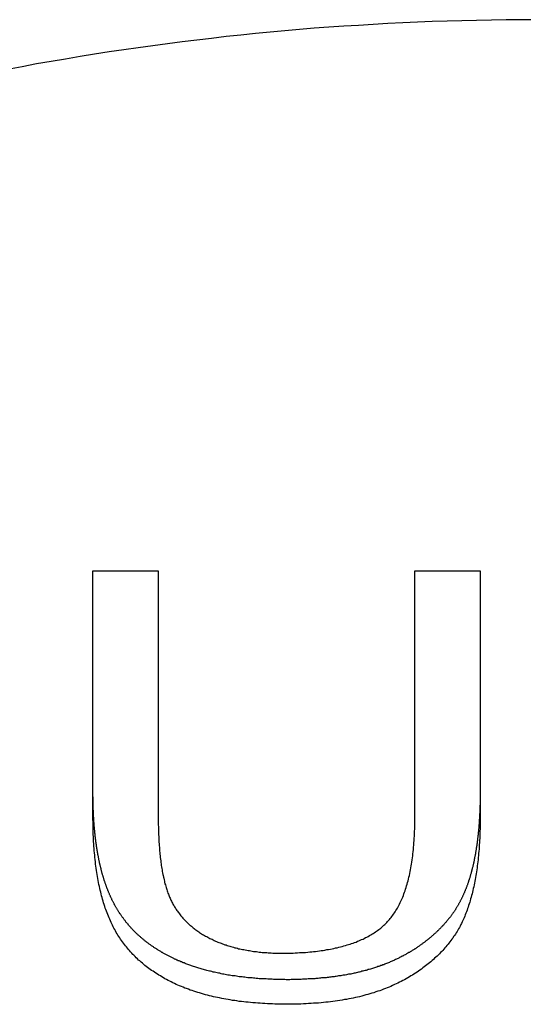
# Model space of a CAD drawing. Extents: x 1107 to 4046, y 937 to 3355.
# Tile 224 of 256: x 2184.88 to 2186.93, y 1794.4 to 1798.4. Entities that reach past the tile are written whole.
import ezdxf

# ---------------------------------------------------------------- set-up
doc = ezdxf.new("R2010")
doc.units = 0
doc.layers.add('KF_VIDA_L___C_REAR', color=7, linetype='CONTINUOUS')

# ---------------------------------------------------------------- blocks, each defined once
blk = doc.blocks.new('KF_VIDA_L___C_REAR')
at = {"layer": 'KF_VIDA_L___C_REAR'}
for p, q in [((-1.79878, 106.950566), (-1.533536, 106.950566)), ((-1.79878, 105.949884), (-1.79878, 106.950566)), ((-1.533536, 106.950566), (-1.533536, 105.951204)), ((-0.490853, 105.951204), (-0.490853, 106.950566)), ((-0.490853, 106.950566), (-0.22561, 106.950566)), ((-0.22561, 106.950566), (-0.22561, 105.949884))]:
    blk.add_line(p, q, dxfattribs=at)
for points in [[(0, 109.19, 0), (-0.060062, 109.19, 0), (-0.120121, 109.189, 0), (-0.180176, 109.188, 0), (-0.240225, 109.187, 0), (-0.300265, 109.186, 0), (-0.360294, 109.184, 0), (-0.42031, 109.182, 0), (-0.480311, 109.18, 0), (-0.540295, 109.177, 0), (-0.600259, 109.174, 0), (-0.660201, 109.171, 0), (-0.72012, 109.167, 0), (-0.780013, 109.163, 0), (-0.839877, 109.159, 0), (-0.899712, 109.155, 0), (-0.959513, 109.15, 0), (-1.01928, 109.145, 0), (-1.07901, 109.139, 0), (-1.1387, 109.134, 0), (-1.19835, 109.127, 0), (-1.25796, 109.121, 0), (-1.31752, 109.114, 0), (-1.37704, 109.107, 0), (-1.4365, 109.1, 0), (-1.49591, 109.092, 0), (-1.55527, 109.084, 0), (-1.61458, 109.076, 0), (-1.67382, 109.068, 0), (-1.733, 109.059, 0), (-1.79213, 109.05, 0), (-1.85118, 109.04, 0), (-1.91017, 109.03, 0), (-1.96909, 109.02, 0), (-2.02794, 109.01, 0), (-2.08672, 108.999, 0), (-2.14542, 108.988, 0)], [(-1.00762, 105.289, 0), (-1.01339, 105.289, 0), (-1.01916, 105.29, 0), (-1.02494, 105.29, 0), (-1.03072, 105.29, 0), (-1.03651, 105.29, 0), (-1.0423, 105.29, 0), (-1.04809, 105.29, 0), (-1.05389, 105.29, 0), (-1.05969, 105.29, 0), (-1.06549, 105.29, 0), (-1.0713, 105.291, 0), (-1.07711, 105.291, 0), (-1.08291, 105.291, 0), (-1.08872, 105.291, 0), (-1.09453, 105.292, 0), (-1.10034, 105.292, 0), (-1.10615, 105.292, 0), (-1.11196, 105.293, 0), (-1.11777, 105.293, 0), (-1.12358, 105.293, 0), (-1.12938, 105.294, 0), (-1.13519, 105.294, 0), (-1.14099, 105.295, 0), (-1.14678, 105.295, 0), (-1.15258, 105.296, 0), (-1.15837, 105.296, 0), (-1.16416, 105.297, 0), (-1.16994, 105.297, 0), (-1.17572, 105.298, 0), (-1.18149, 105.299, 0), (-1.18725, 105.299, 0), (-1.19302, 105.3, 0), (-1.19877, 105.301, 0), (-1.20452, 105.301, 0), (-1.21026, 105.302, 0), (-1.21599, 105.303, 0), (-1.22171, 105.304, 0), (-1.22743, 105.305, 0), (-1.23314, 105.305, 0), (-1.23884, 105.306, 0), (-1.24453, 105.307, 0), (-1.25021, 105.308, 0), (-1.25587, 105.309, 0), (-1.26153, 105.31, 0), (-1.26718, 105.311, 0), (-1.27282, 105.312, 0), (-1.27842, 105.313, 0), (-1.28395, 105.315, 0), (-1.28942, 105.316, 0), (-1.29482, 105.317, 0), (-1.30016, 105.318, 0), (-1.30543, 105.319, 0), (-1.31064, 105.32, 0), (-1.31578, 105.322, 0), (-1.32086, 105.323, 0), (-1.32588, 105.324, 0), (-1.33083, 105.325, 0), (-1.33573, 105.327, 0), (-1.34055, 105.328, 0), (-1.34532, 105.329, 0), (-1.35003, 105.33, 0), (-1.35467, 105.332, 0), (-1.35926, 105.333, 0), (-1.36378, 105.334, 0), (-1.36825, 105.336, 0), (-1.37265, 105.337, 0), (-1.377, 105.338, 0), (-1.38129, 105.34, 0), (-1.38552, 105.341, 0), (-1.38969, 105.343, 0), (-1.3938, 105.344, 0), (-1.39786, 105.345, 0), (-1.40186, 105.347, 0), (-1.4058, 105.348, 0), (-1.40969, 105.349, 0), (-1.41352, 105.351, 0), (-1.41729, 105.352, 0), (-1.42101, 105.354, 0), (-1.42468, 105.355, 0), (-1.42829, 105.357, 0), (-1.43185, 105.358, 0), (-1.43535, 105.359, 0), (-1.4388, 105.361, 0), (-1.4422, 105.362, 0), (-1.44555, 105.364, 0), (-1.44884, 105.365, 0), (-1.45209, 105.366, 0), (-1.45528, 105.368, 0), (-1.45842, 105.369, 0), (-1.46151, 105.371, 0), (-1.46455, 105.372, 0), (-1.46754, 105.373, 0), (-1.47048, 105.375, 0), (-1.47337, 105.376, 0), (-1.47622, 105.378, 0), (-1.47901, 105.379, 0), (-1.48176, 105.38, 0), (-1.48447, 105.382, 0), (-1.48715, 105.383, 0), (-1.48983, 105.384, 0), (-1.4925, 105.386, 0), (-1.49516, 105.387, 0), (-1.49781, 105.389, 0), (-1.50044, 105.39, 0), (-1.50307, 105.391, 0), (-1.50569, 105.393, 0), (-1.5083, 105.394, 0), (-1.5109, 105.396, 0), (-1.51348, 105.397, 0), (-1.51606, 105.399, 0), (-1.51863, 105.4, 0), (-1.52119, 105.402, 0), (-1.52373, 105.403, 0), (-1.52627, 105.405, 0), (-1.5288, 105.406, 0), (-1.53131, 105.408, 0), (-1.53382, 105.409, 0), (-1.53631, 105.411, 0), (-1.5388, 105.412, 0), (-1.54127, 105.414, 0), (-1.54373, 105.416, 0), (-1.54618, 105.417, 0), (-1.54863, 105.419, 0), (-1.55106, 105.42, 0), (-1.55348, 105.422, 0), (-1.55589, 105.424, 0), (-1.55829, 105.425, 0), (-1.56067, 105.427, 0), (-1.56305, 105.429, 0), (-1.56542, 105.43, 0), (-1.56777, 105.432, 0), (-1.57012, 105.434, 0), (-1.57245, 105.435, 0), (-1.57477, 105.437, 0), (-1.57708, 105.439, 0), (-1.57938, 105.441, 0), (-1.58167, 105.442, 0), (-1.58395, 105.444, 0), (-1.58621, 105.446, 0), (-1.58847, 105.448, 0), (-1.59071, 105.45, 0), (-1.59294, 105.451, 0), (-1.59516, 105.453, 0), (-1.59737, 105.455, 0), (-1.59957, 105.457, 0), (-1.60176, 105.459, 0), (-1.60393, 105.461, 0), (-1.6061, 105.463, 0), (-1.60825, 105.465, 0), (-1.61039, 105.466, 0), (-1.61252, 105.468, 0), (-1.61463, 105.47, 0), (-1.61674, 105.472, 0), (-1.61883, 105.474, 0), (-1.62091, 105.476, 0), (-1.62298, 105.478, 0), (-1.62504, 105.48, 0), (-1.62708, 105.482, 0), (-1.62912, 105.484, 0), (-1.63114, 105.486, 0), (-1.63315, 105.488, 0), (-1.63515, 105.49, 0), (-1.63713, 105.492, 0), (-1.6391, 105.494, 0), (-1.64107, 105.497, 0), (-1.64301, 105.499, 0), (-1.64495, 105.501, 0), (-1.64687, 105.503, 0), (-1.64876, 105.505, 0), (-1.65065, 105.507, 0), (-1.65251, 105.509, 0), (-1.65435, 105.511, 0), (-1.65618, 105.514, 0), (-1.65799, 105.516, 0), (-1.65978, 105.518, 0), (-1.66155, 105.52, 0), (-1.6633, 105.522, 0), (-1.66504, 105.524, 0), (-1.66676, 105.527, 0), (-1.66846, 105.529, 0), (-1.67015, 105.531, 0), (-1.67182, 105.533, 0), (-1.67347, 105.535, 0), (-1.67511, 105.537, 0), (-1.67673, 105.54, 0), (-1.67833, 105.542, 0), (-1.67992, 105.544, 0), (-1.68149, 105.546, 0), (-1.68304, 105.548, 0), (-1.68458, 105.551, 0), (-1.6861, 105.553, 0), (-1.6876, 105.555, 0), (-1.68909, 105.557, 0), (-1.69057, 105.56, 0), (-1.69203, 105.562, 0), (-1.69347, 105.564, 0), (-1.6949, 105.566, 0), (-1.69632, 105.569, 0), (-1.69771, 105.571, 0), (-1.6991, 105.573, 0), (-1.70047, 105.575, 0), (-1.70182, 105.578, 0), (-1.70316, 105.58, 0), (-1.70449, 105.582, 0), (-1.7058, 105.584, 0), (-1.7071, 105.587, 0), (-1.70838, 105.589, 0), (-1.70965, 105.591, 0), (-1.7109, 105.594, 0), (-1.71215, 105.596, 0), (-1.71337, 105.598, 0), (-1.71459, 105.6, 0), (-1.71579, 105.603, 0), (-1.71698, 105.605, 0), (-1.71815, 105.607, 0), (-1.71932, 105.61, 0), (-1.72047, 105.612, 0), (-1.7216, 105.614, 0), (-1.72273, 105.617, 0), (-1.72384, 105.619, 0), (-1.72494, 105.621, 0), (-1.72602, 105.624, 0), (-1.7271, 105.626, 0), (-1.72816, 105.628, 0), (-1.72921, 105.631, 0), (-1.73025, 105.633, 0), (-1.73128, 105.635, 0), (-1.73229, 105.638, 0), (-1.73329, 105.64, 0), (-1.73429, 105.642, 0), (-1.73527, 105.645, 0), (-1.73624, 105.647, 0), (-1.7372, 105.65, 0), (-1.73815, 105.652, 0), (-1.73908, 105.654, 0), (-1.74001, 105.657, 0), (-1.74093, 105.659, 0), (-1.74183, 105.661, 0), (-1.74273, 105.664, 0), (-1.74361, 105.666, 0), (-1.74449, 105.669, 0), (-1.74535, 105.671, 0), (-1.74621, 105.673, 0), (-1.74705, 105.676, 0), (-1.74789, 105.678, 0), (-1.74872, 105.681, 0), (-1.74953, 105.683, 0), (-1.75034, 105.685, 0), (-1.75114, 105.688, 0), (-1.75194, 105.69, 0), (-1.75272, 105.693, 0), (-1.7535, 105.695, 0), (-1.75427, 105.698, 0), (-1.75503, 105.7, 0), (-1.75578, 105.703, 0), (-1.75653, 105.705, 0), (-1.75727, 105.707, 0), (-1.758, 105.71, 0), (-1.75872, 105.712, 0), (-1.75944, 105.715, 0), (-1.76015, 105.717, 0), (-1.76085, 105.72, 0), (-1.76154, 105.722, 0), (-1.76223, 105.725, 0), (-1.7629, 105.727, 0), (-1.76357, 105.73, 0), (-1.76424, 105.733, 0), (-1.76489, 105.735, 0), (-1.76554, 105.738, 0), (-1.76618, 105.74, 0), (-1.76682, 105.743, 0), (-1.76745, 105.745, 0), (-1.76807, 105.748, 0), (-1.76868, 105.75, 0), (-1.76928, 105.753, 0), (-1.76988, 105.755, 0), (-1.77047, 105.758, 0), (-1.77106, 105.761, 0), (-1.77164, 105.763, 0), (-1.77221, 105.766, 0), (-1.77277, 105.768, 0), (-1.77332, 105.771, 0), (-1.77387, 105.774, 0), (-1.77442, 105.776, 0), (-1.77495, 105.779, 0), (-1.77548, 105.782, 0), (-1.776, 105.784, 0), (-1.77652, 105.787, 0), (-1.77703, 105.789, 0), (-1.77753, 105.792, 0), (-1.77802, 105.795, 0), (-1.77851, 105.797, 0), (-1.77899, 105.8, 0), (-1.77947, 105.803, 0), (-1.77994, 105.805, 0), (-1.7804, 105.808, 0), (-1.78085, 105.811, 0), (-1.7813, 105.813, 0), (-1.78175, 105.816, 0), (-1.78218, 105.819, 0), (-1.78261, 105.821, 0), (-1.78303, 105.824, 0), (-1.78345, 105.827, 0), (-1.78386, 105.829, 0), (-1.78427, 105.832, 0), (-1.78466, 105.835, 0), (-1.78506, 105.838, 0), (-1.78544, 105.84, 0), (-1.78582, 105.843, 0), (-1.7862, 105.846, 0), (-1.78656, 105.848, 0), (-1.78692, 105.851, 0), (-1.78728, 105.854, 0), (-1.78763, 105.857, 0), (-1.78797, 105.859, 0), (-1.78831, 105.862, 0), (-1.78864, 105.865, 0), (-1.78896, 105.868, 0), (-1.78928, 105.87, 0), (-1.7896, 105.873, 0), (-1.7899, 105.876, 0), (-1.79021, 105.879, 0), (-1.7905, 105.881, 0), (-1.79079, 105.884, 0), (-1.79108, 105.887, 0), (-1.79136, 105.89, 0), (-1.79163, 105.892, 0), (-1.7919, 105.895, 0), (-1.79216, 105.898, 0), (-1.79241, 105.901, 0), (-1.79267, 105.903, 0), (-1.79291, 105.906, 0), (-1.79315, 105.909, 0), (-1.79339, 105.912, 0), (-1.79361, 105.915, 0), (-1.79384, 105.917, 0), (-1.79406, 105.92, 0), (-1.79427, 105.923, 0), (-1.79448, 105.926, 0), (-1.79468, 105.929, 0), (-1.79488, 105.931, 0), (-1.79507, 105.934, 0), (-1.79525, 105.937, 0), (-1.79544, 105.94, 0), (-1.79561, 105.943, 0), (-1.79578, 105.945, 0), (-1.79595, 105.948, 0), (-1.79611, 105.951, 0), (-1.79627, 105.954, 0), (-1.79642, 105.957, 0), (-1.79656, 105.959, 0), (-1.7967, 105.962, 0), (-1.79684, 105.965, 0), (-1.79697, 105.968, 0), (-1.7971, 105.971, 0), (-1.79722, 105.974, 0), (-1.79734, 105.976, 0), (-1.79745, 105.979, 0), (-1.79755, 105.982, 0), (-1.79766, 105.985, 0), (-1.79776, 105.988, 0), (-1.79785, 105.99, 0), (-1.79794, 105.993, 0), (-1.79802, 105.996, 0), (-1.7981, 105.999, 0), (-1.79818, 106.002, 0), (-1.79825, 106.005, 0), (-1.79831, 106.007, 0), (-1.79837, 106.01, 0), (-1.79843, 106.013, 0), (-1.79848, 106.016, 0), (-1.79853, 106.019, 0), (-1.79857, 106.022, 0), (-1.79861, 106.024, 0), (-1.79865, 106.027, 0), (-1.79868, 106.03, 0), (-1.79871, 106.033, 0), (-1.79873, 106.036, 0), (-1.79875, 106.039, 0), (-1.79876, 106.041, 0), (-1.79877, 106.044, 0), (-1.79878, 106.047, 0), (-1.79878, 106.05, 0)], [(-0.22561, 106.05, 0), (-0.225612, 106.047, 0), (-0.225621, 106.043, 0), (-0.225635, 106.04, 0), (-0.225654, 106.037, 0), (-0.22568, 106.033, 0), (-0.225711, 106.03, 0), (-0.225748, 106.026, 0), (-0.225791, 106.023, 0), (-0.225841, 106.02, 0), (-0.225896, 106.016, 0), (-0.225957, 106.013, 0), (-0.226025, 106.01, 0), (-0.226099, 106.006, 0), (-0.226179, 106.003, 0), (-0.226266, 106, 0), (-0.226359, 105.996, 0), (-0.226459, 105.993, 0), (-0.226566, 105.989, 0), (-0.226679, 105.986, 0), (-0.226799, 105.983, 0), (-0.226925, 105.979, 0), (-0.227059, 105.976, 0), (-0.2272, 105.972, 0), (-0.227347, 105.969, 0), (-0.227502, 105.966, 0), (-0.227664, 105.962, 0), (-0.227833, 105.959, 0), (-0.228009, 105.955, 0), (-0.228193, 105.952, 0), (-0.228384, 105.949, 0), (-0.228583, 105.945, 0), (-0.228789, 105.942, 0), (-0.229003, 105.938, 0), (-0.229224, 105.935, 0), (-0.229453, 105.932, 0), (-0.22969, 105.928, 0), (-0.229935, 105.925, 0), (-0.230188, 105.921, 0), (-0.230449, 105.918, 0), (-0.230718, 105.915, 0), (-0.230995, 105.911, 0), (-0.23128, 105.908, 0), (-0.231574, 105.904, 0), (-0.231876, 105.901, 0), (-0.232186, 105.898, 0), (-0.232505, 105.894, 0), (-0.232833, 105.891, 0), (-0.233169, 105.887, 0), (-0.233513, 105.884, 0), (-0.233867, 105.881, 0), (-0.234229, 105.877, 0), (-0.2346, 105.874, 0), (-0.23498, 105.871, 0), (-0.235369, 105.867, 0), (-0.235767, 105.864, 0), (-0.236175, 105.86, 0), (-0.236591, 105.857, 0), (-0.237017, 105.854, 0), (-0.237452, 105.85, 0), (-0.237896, 105.847, 0), (-0.23835, 105.844, 0), (-0.238814, 105.84, 0), (-0.239287, 105.837, 0), (-0.23977, 105.834, 0), (-0.240262, 105.83, 0), (-0.240764, 105.827, 0), (-0.241277, 105.824, 0), (-0.241799, 105.82, 0), (-0.242331, 105.817, 0), (-0.242873, 105.814, 0), (-0.243425, 105.81, 0), (-0.243987, 105.807, 0), (-0.244558, 105.804, 0), (-0.245135, 105.801, 0), (-0.24572, 105.797, 0), (-0.246312, 105.794, 0), (-0.246911, 105.791, 0), (-0.247518, 105.788, 0), (-0.248131, 105.785, 0), (-0.248752, 105.781, 0), (-0.24938, 105.778, 0), (-0.250015, 105.775, 0), (-0.250657, 105.772, 0), (-0.251306, 105.769, 0), (-0.251963, 105.766, 0), (-0.252626, 105.763, 0), (-0.253297, 105.76, 0), (-0.253975, 105.757, 0), (-0.25466, 105.754, 0), (-0.255352, 105.751, 0), (-0.256051, 105.748, 0), (-0.256758, 105.745, 0), (-0.257471, 105.742, 0), (-0.258191, 105.739, 0), (-0.258919, 105.736, 0), (-0.259654, 105.733, 0), (-0.260395, 105.731, 0), (-0.261144, 105.728, 0), (-0.2619, 105.725, 0), (-0.262663, 105.722, 0), (-0.263433, 105.719, 0), (-0.26421, 105.717, 0), (-0.264994, 105.714, 0), (-0.265785, 105.711, 0), (-0.266583, 105.708, 0), (-0.267388, 105.706, 0), (-0.2682, 105.703, 0), (-0.269019, 105.7, 0), (-0.269845, 105.698, 0), (-0.270678, 105.695, 0), (-0.271519, 105.693, 0), (-0.272366, 105.69, 0), (-0.27322, 105.687, 0), (-0.274081, 105.685, 0), (-0.274949, 105.682, 0), (-0.275824, 105.68, 0), (-0.276706, 105.677, 0), (-0.277594, 105.675, 0), (-0.27849, 105.672, 0), (-0.279393, 105.67, 0), (-0.280303, 105.667, 0), (-0.281219, 105.665, 0), (-0.282143, 105.662, 0), (-0.283073, 105.66, 0), (-0.28401, 105.658, 0), (-0.284955, 105.655, 0), (-0.285906, 105.653, 0), (-0.286864, 105.651, 0), (-0.287829, 105.648, 0), (-0.2888, 105.646, 0), (-0.289779, 105.644, 0), (-0.290765, 105.641, 0), (-0.291757, 105.639, 0), (-0.292756, 105.637, 0), (-0.293762, 105.635, 0), (-0.294775, 105.632, 0), (-0.295795, 105.63, 0), (-0.296821, 105.628, 0), (-0.297855, 105.626, 0), (-0.298895, 105.623, 0), (-0.299942, 105.621, 0), (-0.300996, 105.619, 0), (-0.302056, 105.617, 0), (-0.303124, 105.615, 0), (-0.304198, 105.613, 0), (-0.305279, 105.611, 0), (-0.306367, 105.609, 0), (-0.307462, 105.607, 0), (-0.308568, 105.604, 0), (-0.309684, 105.602, 0), (-0.310811, 105.6, 0), (-0.311948, 105.598, 0), (-0.313095, 105.596, 0), (-0.314253, 105.594, 0), (-0.315421, 105.592, 0), (-0.316599, 105.59, 0), (-0.317788, 105.588, 0), (-0.318987, 105.586, 0), (-0.320196, 105.584, 0), (-0.321416, 105.582, 0), (-0.322646, 105.58, 0), (-0.323886, 105.578, 0), (-0.325136, 105.576, 0), (-0.326397, 105.574, 0), (-0.327668, 105.572, 0), (-0.328949, 105.57, 0), (-0.33024, 105.568, 0), (-0.331541, 105.566, 0), (-0.332853, 105.564, 0), (-0.334174, 105.562, 0), (-0.335506, 105.561, 0), (-0.336848, 105.559, 0), (-0.3382, 105.557, 0), (-0.339562, 105.555, 0), (-0.340934, 105.553, 0), (-0.342316, 105.551, 0), (-0.343709, 105.549, 0), (-0.345111, 105.547, 0), (-0.346523, 105.545, 0), (-0.347945, 105.543, 0), (-0.349378, 105.542, 0), (-0.35082, 105.54, 0), (-0.352272, 105.538, 0), (-0.353734, 105.536, 0), (-0.355207, 105.534, 0), (-0.356689, 105.532, 0), (-0.358181, 105.531, 0), (-0.359682, 105.529, 0), (-0.361194, 105.527, 0), (-0.362716, 105.525, 0), (-0.364247, 105.523, 0), (-0.365789, 105.521, 0), (-0.36734, 105.52, 0), (-0.368901, 105.518, 0), (-0.370471, 105.516, 0), (-0.372052, 105.514, 0), (-0.373642, 105.513, 0), (-0.375242, 105.511, 0), (-0.376852, 105.509, 0), (-0.378472, 105.507, 0), (-0.380101, 105.506, 0), (-0.38174, 105.504, 0), (-0.383389, 105.502, 0), (-0.385047, 105.5, 0), (-0.386715, 105.499, 0), (-0.388393, 105.497, 0), (-0.39008, 105.495, 0), (-0.391777, 105.494, 0), (-0.393484, 105.492, 0), (-0.3952, 105.49, 0), (-0.396925, 105.488, 0), (-0.398661, 105.487, 0), (-0.400406, 105.485, 0), (-0.40216, 105.483, 0), (-0.403924, 105.482, 0), (-0.405697, 105.48, 0), (-0.40748, 105.478, 0), (-0.409273, 105.477, 0), (-0.411075, 105.475, 0), (-0.412886, 105.474, 0), (-0.414707, 105.472, 0), (-0.416537, 105.47, 0), (-0.418377, 105.469, 0), (-0.420226, 105.467, 0), (-0.422085, 105.466, 0), (-0.423952, 105.464, 0), (-0.42583, 105.462, 0), (-0.427716, 105.461, 0), (-0.429612, 105.459, 0), (-0.431517, 105.458, 0), (-0.433432, 105.456, 0), (-0.435356, 105.454, 0), (-0.437291, 105.453, 0), (-0.439247, 105.451, 0), (-0.441228, 105.45, 0), (-0.443234, 105.448, 0), (-0.445264, 105.447, 0), (-0.44732, 105.445, 0), (-0.4494, 105.443, 0), (-0.451506, 105.442, 0), (-0.453638, 105.44, 0), (-0.455795, 105.439, 0), (-0.457979, 105.437, 0), (-0.46019, 105.435, 0), (-0.462426, 105.434, 0), (-0.46469, 105.432, 0), (-0.466981, 105.43, 0), (-0.4693, 105.429, 0), (-0.471646, 105.427, 0), (-0.474019, 105.425, 0), (-0.476421, 105.424, 0), (-0.478851, 105.422, 0), (-0.48131, 105.42, 0), (-0.483798, 105.419, 0), (-0.486315, 105.417, 0), (-0.488861, 105.415, 0), (-0.491436, 105.414, 0), (-0.494041, 105.412, 0), (-0.496677, 105.41, 0), (-0.499342, 105.409, 0), (-0.502038, 105.407, 0), (-0.504765, 105.405, 0), (-0.507523, 105.404, 0), (-0.510312, 105.402, 0), (-0.513132, 105.4, 0), (-0.515984, 105.399, 0), (-0.518868, 105.397, 0), (-0.521784, 105.395, 0), (-0.524733, 105.394, 0), (-0.527714, 105.392, 0), (-0.530728, 105.39, 0), (-0.533775, 105.389, 0), (-0.536856, 105.387, 0), (-0.53997, 105.385, 0), (-0.543118, 105.384, 0), (-0.5463, 105.382, 0), (-0.549516, 105.38, 0), (-0.552767, 105.379, 0), (-0.556053, 105.377, 0), (-0.559373, 105.375, 0), (-0.562729, 105.374, 0), (-0.566121, 105.372, 0), (-0.569548, 105.371, 0), (-0.573011, 105.369, 0), (-0.57651, 105.367, 0), (-0.580046, 105.366, 0), (-0.583619, 105.364, 0), (-0.587228, 105.363, 0), (-0.590875, 105.361, 0), (-0.594559, 105.359, 0), (-0.598281, 105.358, 0), (-0.602041, 105.356, 0), (-0.605839, 105.355, 0), (-0.609675, 105.353, 0), (-0.61355, 105.352, 0), (-0.617463, 105.35, 0), (-0.621416, 105.349, 0), (-0.625408, 105.347, 0), (-0.62944, 105.346, 0), (-0.633511, 105.344, 0), (-0.637623, 105.343, 0), (-0.641775, 105.342, 0), (-0.645967, 105.34, 0), (-0.6502, 105.339, 0), (-0.654471, 105.337, 0), (-0.658757, 105.336, 0), (-0.663055, 105.335, 0), (-0.667364, 105.333, 0), (-0.671685, 105.332, 0), (-0.676017, 105.331, 0), (-0.680359, 105.33, 0), (-0.684712, 105.328, 0), (-0.689076, 105.327, 0), (-0.693449, 105.326, 0), (-0.697833, 105.325, 0), (-0.702226, 105.324, 0), (-0.706629, 105.323, 0), (-0.711041, 105.321, 0), (-0.715462, 105.32, 0), (-0.719893, 105.319, 0), (-0.724331, 105.318, 0), (-0.728779, 105.317, 0), (-0.733234, 105.316, 0), (-0.737698, 105.315, 0), (-0.742169, 105.314, 0), (-0.746648, 105.313, 0), (-0.751134, 105.312, 0), (-0.755628, 105.312, 0), (-0.760129, 105.311, 0), (-0.764636, 105.31, 0), (-0.76915, 105.309, 0), (-0.77367, 105.308, 0), (-0.778196, 105.307, 0), (-0.782728, 105.307, 0), (-0.787266, 105.306, 0), (-0.79181, 105.305, 0), (-0.796358, 105.304, 0), (-0.800912, 105.304, 0), (-0.805471, 105.303, 0), (-0.810034, 105.302, 0), (-0.814602, 105.302, 0), (-0.819174, 105.301, 0), (-0.823749, 105.301, 0), (-0.828329, 105.3, 0), (-0.832912, 105.299, 0), (-0.837499, 105.299, 0), (-0.842089, 105.298, 0), (-0.846681, 105.298, 0), (-0.851277, 105.297, 0), (-0.855875, 105.297, 0), (-0.860475, 105.296, 0), (-0.865077, 105.296, 0), (-0.869681, 105.296, 0), (-0.874287, 105.295, 0), (-0.878894, 105.295, 0), (-0.883503, 105.294, 0), (-0.888112, 105.294, 0), (-0.892723, 105.294, 0), (-0.897334, 105.293, 0), (-0.901945, 105.293, 0), (-0.906556, 105.293, 0), (-0.911168, 105.292, 0), (-0.915779, 105.292, 0), (-0.92039, 105.292, 0), (-0.925, 105.292, 0), (-0.929609, 105.291, 0), (-0.934217, 105.291, 0), (-0.938824, 105.291, 0), (-0.943429, 105.291, 0), (-0.948032, 105.291, 0), (-0.952634, 105.29, 0), (-0.957233, 105.29, 0), (-0.96183, 105.29, 0), (-0.966424, 105.29, 0), (-0.971016, 105.29, 0), (-0.975604, 105.29, 0), (-0.98019, 105.29, 0), (-0.984772, 105.29, 0), (-0.98935, 105.29, 0), (-0.993924, 105.29, 0), (-0.998494, 105.289, 0), (-1.00306, 105.289, 0), (-1.00762, 105.289, 0)], [(-1.00762, 105.189, 0), (-1.01817, 105.19, 0), (-1.02865, 105.19, 0), (-1.03905, 105.19, 0), (-1.04938, 105.19, 0), (-1.05964, 105.19, 0), (-1.06983, 105.191, 0), (-1.07994, 105.191, 0), (-1.08999, 105.191, 0), (-1.09996, 105.192, 0), (-1.10986, 105.192, 0), (-1.11968, 105.193, 0), (-1.12944, 105.194, 0), (-1.13912, 105.195, 0), (-1.14873, 105.195, 0), (-1.15827, 105.196, 0), (-1.16773, 105.197, 0), (-1.17713, 105.198, 0), (-1.18645, 105.199, 0), (-1.1957, 105.2, 0), (-1.20488, 105.201, 0), (-1.21398, 105.203, 0), (-1.22301, 105.204, 0), (-1.23197, 105.205, 0), (-1.24086, 105.207, 0), (-1.24968, 105.208, 0), (-1.25842, 105.21, 0), (-1.26709, 105.211, 0), (-1.27569, 105.213, 0), (-1.28422, 105.215, 0), (-1.29268, 105.216, 0), (-1.30106, 105.218, 0), (-1.30937, 105.22, 0), (-1.31761, 105.222, 0), (-1.32577, 105.224, 0), (-1.33387, 105.226, 0), (-1.34189, 105.228, 0), (-1.34984, 105.23, 0), (-1.35772, 105.233, 0), (-1.36552, 105.235, 0), (-1.37326, 105.237, 0), (-1.38092, 105.24, 0), (-1.38851, 105.242, 0), (-1.39603, 105.245, 0), (-1.40347, 105.247, 0), (-1.41084, 105.25, 0), (-1.41814, 105.253, 0), (-1.42537, 105.255, 0), (-1.43253, 105.258, 0), (-1.43961, 105.261, 0), (-1.44662, 105.264, 0), (-1.45356, 105.267, 0), (-1.46043, 105.27, 0), (-1.46723, 105.273, 0), (-1.47395, 105.276, 0), (-1.4806, 105.28, 0), (-1.48717, 105.283, 0), (-1.49368, 105.286, 0), (-1.50011, 105.29, 0), (-1.50646, 105.293, 0), (-1.51274, 105.297, 0), (-1.51895, 105.3, 0), (-1.52509, 105.304, 0), (-1.53115, 105.308, 0), (-1.53714, 105.311, 0), (-1.54306, 105.315, 0), (-1.5489, 105.319, 0), (-1.55467, 105.323, 0), (-1.56037, 105.327, 0), (-1.56599, 105.331, 0), (-1.57154, 105.335, 0), (-1.57702, 105.339, 0), (-1.58242, 105.343, 0), (-1.58775, 105.347, 0), (-1.59301, 105.352, 0), (-1.5982, 105.356, 0), (-1.60331, 105.36, 0), (-1.60834, 105.365, 0), (-1.61331, 105.369, 0), (-1.6182, 105.374, 0), (-1.62302, 105.378, 0), (-1.62776, 105.383, 0), (-1.63243, 105.388, 0), (-1.63703, 105.392, 0), (-1.64155, 105.397, 0), (-1.64601, 105.402, 0), (-1.65038, 105.407, 0), (-1.65469, 105.412, 0), (-1.65892, 105.417, 0), (-1.66308, 105.422, 0), (-1.66716, 105.427, 0), (-1.67118, 105.432, 0), (-1.67511, 105.437, 0), (-1.67898, 105.443, 0), (-1.68277, 105.448, 0), (-1.68649, 105.453, 0), (-1.69014, 105.459, 0), (-1.69371, 105.464, 0), (-1.69721, 105.47, 0), (-1.70063, 105.476, 0), (-1.70398, 105.481, 0), (-1.70726, 105.487, 0), (-1.71047, 105.493, 0), (-1.7136, 105.498, 0), (-1.71666, 105.504, 0), (-1.71965, 105.51, 0), (-1.72256, 105.516, 0), (-1.72541, 105.522, 0), (-1.7282, 105.528, 0), (-1.73095, 105.535, 0), (-1.73363, 105.541, 0), (-1.73626, 105.547, 0), (-1.73884, 105.554, 0), (-1.74136, 105.56, 0), (-1.74383, 105.567, 0), (-1.74625, 105.574, 0), (-1.74861, 105.58, 0), (-1.75092, 105.587, 0), (-1.75317, 105.594, 0), (-1.75537, 105.601, 0), (-1.75751, 105.608, 0), (-1.7596, 105.616, 0), (-1.76163, 105.623, 0), (-1.76361, 105.63, 0), (-1.76554, 105.638, 0), (-1.76741, 105.645, 0), (-1.76923, 105.653, 0), (-1.771, 105.66, 0), (-1.7727, 105.668, 0), (-1.77436, 105.676, 0), (-1.77596, 105.684, 0), (-1.77751, 105.692, 0), (-1.779, 105.7, 0), (-1.78044, 105.708, 0), (-1.78182, 105.717, 0), (-1.78315, 105.725, 0), (-1.78443, 105.733, 0), (-1.78565, 105.742, 0), (-1.78681, 105.75, 0), (-1.78793, 105.759, 0), (-1.78898, 105.768, 0), (-1.78999, 105.777, 0), (-1.79094, 105.786, 0), (-1.79183, 105.795, 0), (-1.79268, 105.804, 0), (-1.79346, 105.813, 0), (-1.79419, 105.822, 0), (-1.79487, 105.831, 0), (-1.7955, 105.841, 0), (-1.79607, 105.85, 0), (-1.79658, 105.86, 0), (-1.79704, 105.87, 0), (-1.79745, 105.879, 0), (-1.7978, 105.889, 0), (-1.7981, 105.899, 0), (-1.79835, 105.909, 0), (-1.79854, 105.919, 0), (-1.79867, 105.929, 0), (-1.79875, 105.94, 0), (-1.79878, 105.95, 0)], [(-1.53354, 105.951, 0), (-1.53352, 105.943, 0), (-1.53347, 105.934, 0), (-1.53338, 105.926, 0), (-1.53326, 105.918, 0), (-1.53311, 105.91, 0), (-1.53292, 105.902, 0), (-1.5327, 105.894, 0), (-1.53244, 105.886, 0), (-1.53215, 105.878, 0), (-1.53183, 105.871, 0), (-1.53147, 105.863, 0), (-1.53107, 105.856, 0), (-1.53065, 105.848, 0), (-1.53019, 105.841, 0), (-1.52969, 105.834, 0), (-1.52916, 105.826, 0), (-1.5286, 105.819, 0), (-1.528, 105.812, 0), (-1.52737, 105.805, 0), (-1.5267, 105.799, 0), (-1.526, 105.792, 0), (-1.52526, 105.785, 0), (-1.52449, 105.779, 0), (-1.52369, 105.772, 0), (-1.52285, 105.766, 0), (-1.52198, 105.759, 0), (-1.52107, 105.753, 0), (-1.52013, 105.747, 0), (-1.51916, 105.741, 0), (-1.51815, 105.735, 0), (-1.51711, 105.729, 0), (-1.51603, 105.723, 0), (-1.51492, 105.717, 0), (-1.51378, 105.712, 0), (-1.5126, 105.706, 0), (-1.51138, 105.701, 0), (-1.51013, 105.695, 0), (-1.50885, 105.69, 0), (-1.50754, 105.685, 0), (-1.50619, 105.679, 0), (-1.5048, 105.674, 0), (-1.50338, 105.669, 0), (-1.50193, 105.664, 0), (-1.50044, 105.66, 0), (-1.49892, 105.655, 0), (-1.49736, 105.65, 0), (-1.49577, 105.646, 0), (-1.49415, 105.641, 0), (-1.49249, 105.637, 0), (-1.4908, 105.632, 0), (-1.48907, 105.628, 0), (-1.48731, 105.624, 0), (-1.48552, 105.62, 0), (-1.48368, 105.616, 0), (-1.48179, 105.612, 0), (-1.47986, 105.608, 0), (-1.47787, 105.604, 0), (-1.47583, 105.6, 0), (-1.47375, 105.596, 0), (-1.47161, 105.592, 0), (-1.46942, 105.589, 0), (-1.46719, 105.585, 0), (-1.4649, 105.581, 0), (-1.46257, 105.578, 0), (-1.46018, 105.574, 0), (-1.45774, 105.57, 0), (-1.45526, 105.567, 0), (-1.45272, 105.563, 0), (-1.45014, 105.56, 0), (-1.4475, 105.556, 0), (-1.44481, 105.553, 0), (-1.44208, 105.549, 0), (-1.43929, 105.546, 0), (-1.43646, 105.543, 0), (-1.43357, 105.539, 0), (-1.43064, 105.536, 0), (-1.42765, 105.533, 0), (-1.42462, 105.53, 0), (-1.42153, 105.527, 0), (-1.4184, 105.524, 0), (-1.41521, 105.52, 0), (-1.41198, 105.517, 0), (-1.40869, 105.514, 0), (-1.40536, 105.511, 0), (-1.40197, 105.509, 0), (-1.39854, 105.506, 0), (-1.39505, 105.503, 0), (-1.39152, 105.5, 0), (-1.38793, 105.497, 0), (-1.3843, 105.494, 0), (-1.38061, 105.492, 0), (-1.37688, 105.489, 0), (-1.3731, 105.486, 0), (-1.36926, 105.484, 0), (-1.36538, 105.481, 0), (-1.36144, 105.478, 0), (-1.35746, 105.476, 0), (-1.35343, 105.473, 0), (-1.34934, 105.471, 0), (-1.34521, 105.469, 0), (-1.34103, 105.466, 0), (-1.33679, 105.464, 0), (-1.33251, 105.462, 0), (-1.32818, 105.459, 0), (-1.32379, 105.457, 0), (-1.31936, 105.455, 0), (-1.31488, 105.453, 0), (-1.31037, 105.451, 0), (-1.30582, 105.448, 0), (-1.30123, 105.446, 0), (-1.2966, 105.444, 0), (-1.29194, 105.442, 0), (-1.28724, 105.44, 0), (-1.2825, 105.439, 0), (-1.27772, 105.437, 0), (-1.27291, 105.435, 0), (-1.26805, 105.433, 0), (-1.26317, 105.431, 0), (-1.25824, 105.43, 0), (-1.25328, 105.428, 0), (-1.24828, 105.427, 0), (-1.24324, 105.425, 0), (-1.23816, 105.424, 0), (-1.23305, 105.422, 0), (-1.2279, 105.421, 0), (-1.22271, 105.419, 0), (-1.21748, 105.418, 0), (-1.21222, 105.417, 0), (-1.20692, 105.415, 0), (-1.20158, 105.414, 0), (-1.1962, 105.413, 0), (-1.19079, 105.412, 0), (-1.18534, 105.411, 0), (-1.17985, 105.41, 0), (-1.17433, 105.409, 0), (-1.16877, 105.408, 0), (-1.16317, 105.407, 0), (-1.15753, 105.406, 0), (-1.15185, 105.405, 0), (-1.14614, 105.404, 0), (-1.14039, 105.403, 0), (-1.1346, 105.403, 0), (-1.12878, 105.402, 0), (-1.12292, 105.401, 0), (-1.11702, 105.401, 0), (-1.11108, 105.4, 0), (-1.1051, 105.4, 0), (-1.09909, 105.399, 0), (-1.09304, 105.399, 0), (-1.08696, 105.398, 0), (-1.08083, 105.398, 0), (-1.07467, 105.398, 0), (-1.06847, 105.397, 0), (-1.06223, 105.397, 0), (-1.05596, 105.397, 0), (-1.04965, 105.397, 0), (-1.0433, 105.397, 0), (-1.03691, 105.397, 0), (-1.03049, 105.397, 0)], [(-1.03049, 105.397, 0), (-1.02136, 105.397, 0), (-1.01231, 105.397, 0), (-1.00335, 105.397, 0), (-0.994469, 105.397, 0), (-0.985671, 105.397, 0), (-0.976956, 105.398, 0), (-0.968324, 105.398, 0), (-0.959774, 105.399, 0), (-0.951308, 105.399, 0), (-0.942924, 105.4, 0), (-0.934623, 105.4, 0), (-0.926405, 105.401, 0), (-0.918269, 105.402, 0), (-0.910216, 105.402, 0), (-0.902247, 105.403, 0), (-0.89436, 105.404, 0), (-0.886555, 105.405, 0), (-0.878834, 105.406, 0), (-0.871195, 105.407, 0), (-0.863639, 105.408, 0), (-0.856166, 105.409, 0), (-0.848776, 105.411, 0), (-0.841468, 105.412, 0), (-0.834244, 105.413, 0), (-0.827102, 105.415, 0), (-0.820043, 105.416, 0), (-0.813066, 105.418, 0), (-0.806173, 105.419, 0), (-0.799362, 105.421, 0), (-0.792634, 105.422, 0), (-0.785989, 105.424, 0), (-0.779426, 105.426, 0), (-0.772947, 105.428, 0), (-0.76655, 105.43, 0), (-0.760236, 105.432, 0), (-0.754005, 105.434, 0), (-0.747856, 105.436, 0), (-0.741791, 105.438, 0), (-0.735808, 105.44, 0), (-0.729908, 105.442, 0), (-0.724091, 105.445, 0), (-0.718356, 105.447, 0), (-0.712705, 105.449, 0), (-0.707136, 105.452, 0), (-0.70165, 105.454, 0), (-0.696246, 105.457, 0), (-0.690926, 105.46, 0), (-0.685688, 105.462, 0), (-0.680533, 105.465, 0), (-0.675461, 105.468, 0), (-0.670472, 105.471, 0), (-0.665565, 105.474, 0), (-0.660742, 105.477, 0), (-0.656001, 105.48, 0), (-0.651343, 105.483, 0), (-0.646767, 105.486, 0), (-0.642275, 105.489, 0), (-0.637865, 105.493, 0), (-0.633538, 105.496, 0), (-0.629294, 105.499, 0), (-0.625133, 105.503, 0), (-0.621054, 105.506, 0), (-0.617058, 105.51, 0), (-0.613142, 105.513, 0), (-0.609291, 105.517, 0), (-0.605501, 105.521, 0), (-0.601773, 105.525, 0), (-0.598107, 105.529, 0), (-0.594502, 105.533, 0), (-0.590959, 105.537, 0), (-0.587477, 105.542, 0), (-0.584057, 105.546, 0), (-0.580698, 105.551, 0), (-0.577402, 105.555, 0), (-0.574167, 105.56, 0), (-0.570993, 105.565, 0), (-0.567881, 105.57, 0), (-0.564831, 105.575, 0), (-0.561842, 105.58, 0), (-0.558915, 105.585, 0), (-0.55605, 105.591, 0), (-0.553246, 105.596, 0), (-0.550504, 105.602, 0), (-0.547823, 105.608, 0), (-0.545204, 105.613, 0), (-0.542647, 105.619, 0), (-0.540151, 105.625, 0), (-0.537717, 105.631, 0), (-0.535345, 105.638, 0), (-0.533034, 105.644, 0), (-0.530785, 105.65, 0), (-0.528597, 105.657, 0), (-0.526471, 105.664, 0), (-0.524407, 105.67, 0), (-0.522404, 105.677, 0), (-0.520463, 105.684, 0), (-0.518583, 105.691, 0), (-0.516766, 105.698, 0), (-0.515009, 105.706, 0), (-0.513315, 105.713, 0), (-0.511682, 105.72, 0), (-0.51011, 105.728, 0), (-0.508601, 105.736, 0), (-0.507153, 105.743, 0), (-0.505766, 105.751, 0), (-0.504441, 105.759, 0), (-0.503178, 105.767, 0), (-0.501976, 105.776, 0), (-0.500836, 105.784, 0), (-0.499758, 105.792, 0), (-0.498741, 105.801, 0), (-0.497786, 105.809, 0), (-0.496892, 105.818, 0), (-0.496061, 105.827, 0), (-0.49529, 105.836, 0), (-0.494582, 105.845, 0), (-0.493935, 105.854, 0), (-0.493349, 105.863, 0), (-0.492825, 105.873, 0), (-0.492363, 105.882, 0), (-0.491963, 105.892, 0), (-0.491624, 105.901, 0), (-0.491346, 105.911, 0), (-0.491131, 105.921, 0), (-0.490977, 105.931, 0), (-0.490884, 105.941, 0), (-0.490853, 105.951, 0)], [(-0.22561, 105.95, 0), (-0.225634, 105.94, 0), (-0.225706, 105.93, 0), (-0.225827, 105.921, 0), (-0.225996, 105.911, 0), (-0.226213, 105.902, 0), (-0.226479, 105.892, 0), (-0.226793, 105.883, 0), (-0.227155, 105.873, 0), (-0.227566, 105.864, 0), (-0.228025, 105.855, 0), (-0.228532, 105.846, 0), (-0.229087, 105.837, 0), (-0.229691, 105.828, 0), (-0.230343, 105.819, 0), (-0.231043, 105.811, 0), (-0.231792, 105.802, 0), (-0.232589, 105.793, 0), (-0.233434, 105.785, 0), (-0.234327, 105.776, 0), (-0.235269, 105.768, 0), (-0.236259, 105.76, 0), (-0.237298, 105.752, 0), (-0.238385, 105.743, 0), (-0.23952, 105.735, 0), (-0.240703, 105.727, 0), (-0.241934, 105.719, 0), (-0.243214, 105.712, 0), (-0.244543, 105.704, 0), (-0.245919, 105.696, 0), (-0.247344, 105.689, 0), (-0.248817, 105.681, 0), (-0.250338, 105.674, 0), (-0.251908, 105.666, 0), (-0.253526, 105.659, 0), (-0.255192, 105.652, 0), (-0.256907, 105.645, 0), (-0.25867, 105.638, 0), (-0.260481, 105.631, 0), (-0.262341, 105.624, 0), (-0.264248, 105.617, 0), (-0.266205, 105.61, 0), (-0.268209, 105.604, 0), (-0.270262, 105.597, 0), (-0.272363, 105.59, 0), (-0.274512, 105.584, 0), (-0.276709, 105.578, 0), (-0.278955, 105.571, 0), (-0.28125, 105.565, 0), (-0.283592, 105.559, 0), (-0.285983, 105.553, 0), (-0.288422, 105.547, 0), (-0.290909, 105.541, 0), (-0.293445, 105.535, 0), (-0.296044, 105.53, 0), (-0.298722, 105.524, 0), (-0.301479, 105.518, 0), (-0.304314, 105.513, 0), (-0.307228, 105.507, 0), (-0.31022, 105.501, 0), (-0.313292, 105.496, 0), (-0.316442, 105.49, 0), (-0.31967, 105.485, 0), (-0.322978, 105.48, 0), (-0.326364, 105.474, 0), (-0.329828, 105.469, 0), (-0.333372, 105.464, 0), (-0.336994, 105.458, 0), (-0.340695, 105.453, 0), (-0.344474, 105.448, 0), (-0.348332, 105.443, 0), (-0.352269, 105.438, 0), (-0.356285, 105.433, 0), (-0.360379, 105.428, 0), (-0.364552, 105.423, 0), (-0.368804, 105.418, 0), (-0.373134, 105.413, 0), (-0.377543, 105.408, 0), (-0.382031, 105.404, 0), (-0.386597, 105.399, 0), (-0.391242, 105.394, 0), (-0.395966, 105.389, 0), (-0.400768, 105.385, 0), (-0.40565, 105.38, 0), (-0.410609, 105.376, 0), (-0.415648, 105.371, 0), (-0.420765, 105.367, 0), (-0.425961, 105.362, 0), (-0.431236, 105.358, 0), (-0.436589, 105.354, 0), (-0.442021, 105.349, 0), (-0.447532, 105.345, 0), (-0.453121, 105.341, 0), (-0.458789, 105.337, 0), (-0.464536, 105.332, 0), (-0.470361, 105.328, 0), (-0.476265, 105.324, 0), (-0.482248, 105.32, 0), (-0.488309, 105.316, 0), (-0.49445, 105.312, 0), (-0.500668, 105.308, 0), (-0.506966, 105.305, 0), (-0.513342, 105.301, 0), (-0.519797, 105.297, 0), (-0.526331, 105.293, 0), (-0.532943, 105.289, 0), (-0.539634, 105.286, 0), (-0.546404, 105.282, 0), (-0.553253, 105.279, 0), (-0.560181, 105.275, 0), (-0.567189, 105.272, 0), (-0.574276, 105.269, 0), (-0.581442, 105.265, 0), (-0.588687, 105.262, 0), (-0.596012, 105.259, 0), (-0.603416, 105.256, 0), (-0.610899, 105.253, 0), (-0.618461, 105.25, 0), (-0.626103, 105.247, 0), (-0.633823, 105.244, 0), (-0.641623, 105.242, 0), (-0.649502, 105.239, 0), (-0.657461, 105.236, 0), (-0.665498, 105.234, 0), (-0.673615, 105.231, 0), (-0.681811, 105.229, 0), (-0.690087, 105.227, 0), (-0.698441, 105.225, 0), (-0.706875, 105.222, 0), (-0.715388, 105.22, 0), (-0.72398, 105.218, 0), (-0.732652, 105.216, 0), (-0.741403, 105.214, 0), (-0.750233, 105.213, 0), (-0.759142, 105.211, 0), (-0.76813, 105.209, 0), (-0.777198, 105.208, 0), (-0.786345, 105.206, 0), (-0.795571, 105.205, 0), (-0.804876, 105.203, 0), (-0.814261, 105.202, 0), (-0.823725, 105.201, 0), (-0.833268, 105.199, 0), (-0.84289, 105.198, 0), (-0.852591, 105.197, 0), (-0.862372, 105.196, 0), (-0.872232, 105.195, 0), (-0.882171, 105.194, 0), (-0.89219, 105.194, 0), (-0.902287, 105.193, 0), (-0.912464, 105.192, 0), (-0.92272, 105.192, 0), (-0.933056, 105.191, 0), (-0.94347, 105.191, 0), (-0.953964, 105.19, 0), (-0.964537, 105.19, 0), (-0.97519, 105.19, 0), (-0.985921, 105.19, 0), (-0.996732, 105.19, 0), (-1.00762, 105.189, 0)]]:
    blk.add_polyline3d(points, dxfattribs=at)

msp = doc.modelspace()

# ---------------------------------------------------------------- block references
at = {"layer": 'KF_VIDA_L___C_REAR'}
msp.add_blockref('KF_VIDA_L___C_REAR', (2186.9791, 1689.2132), dxfattribs=at)

doc.saveas('drawing.dxf')
